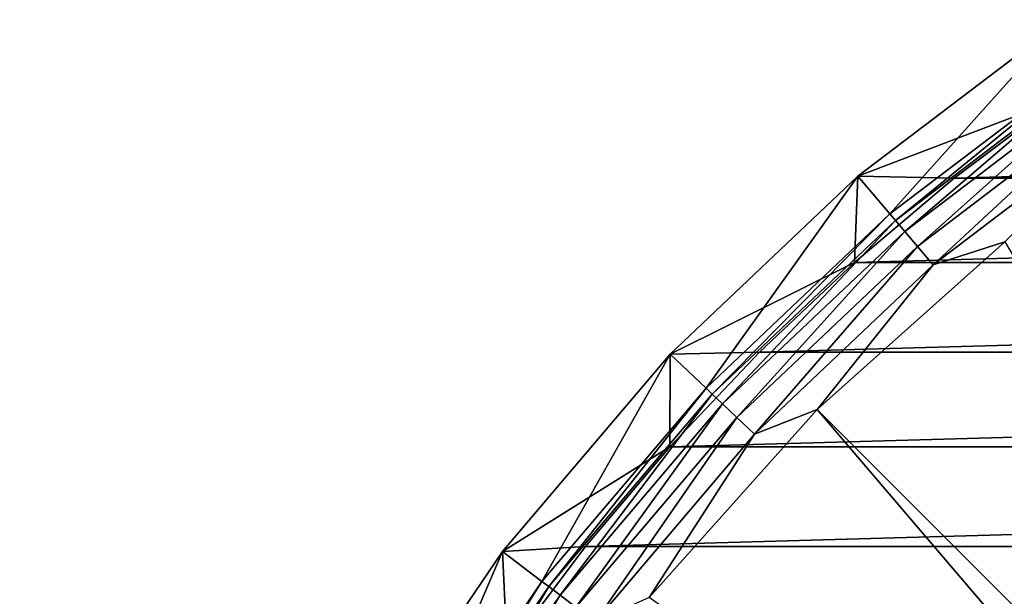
# Model space of a CAD drawing. Header units: metres. Extents: x -109 to 109, y -19 to 107.
# Tile 254 of 256: x 44 to 57, y 32 to 40. Entities that reach past the tile are written whole.
import ezdxf

# ---------------------------------------------------------------- set-up
doc = ezdxf.new("R2010")
doc.units = ezdxf.units.M
doc.layers.add('solid_21_412_310_XXX', color=7, linetype='CONTINUOUS')

msp = doc.modelspace()

# ---------------------------------------------------------------- linework, layer by layer
at = {"layer": 'solid_21_412_310_XXX'}
for points in [[(58.261177, 40.125546, 71.205002), (55.459774, 37.995937, 71.205002), (58.185493, 39.037781, 71.355003)], [(55.895187, 37.483677, 67.392159), (55.459774, 37.995937, 71.205002), (58.261177, 40.125546, 71.205002)], [(58.63871, 39.569248, 67.392159), (55.895187, 37.483677, 67.392159), (58.261177, 40.125546, 71.205002)], [(55.969494, 37.396198, 66.991409), (55.895187, 37.483677, 67.392159), (58.63871, 39.569248, 67.392159)], [(58.703121, 39.474247, 66.991409), (55.969494, 37.396198, 66.991409), (58.63871, 39.569248, 67.392159)], [(56.096573, 37.24659, 66.621765), (55.969494, 37.396198, 66.991409), (58.703121, 39.474247, 66.991409)], [(58.813278, 39.311779, 66.621765), (56.096573, 37.24659, 66.621765), (58.703121, 39.474247, 66.991409)], [(56.270672, 37.041626, 66.301064), (56.096573, 37.24659, 66.621765), (58.813278, 39.311779, 66.621765)], [(58.964199, 39.089191, 66.301064), (56.270672, 37.041626, 66.301064), (58.813278, 39.311779, 66.621765)], [(55.459774, 37.995937, 71.205002), (56.767059, 37.970299, 71.355003), (58.185493, 39.037781, 71.355003)], [(58.964199, 39.089191, 66.301064), (56.484165, 36.790279, 66.043358), (56.270672, 37.041626, 66.301064)], [(58.964199, 39.089191, 66.301064), (59.149265, 38.816235, 66.043358), (56.484165, 36.790279, 66.043358)], [(94.814476, 39.037804, 71.355003), (58.185493, 39.037781, 71.355003), (56.767059, 37.970299, 71.355003)], [(96.232925, 37.970314, 71.355003), (94.814476, 39.037804, 71.355003), (56.767059, 37.970299, 71.355003)], [(57.457302, 37.104607, 65.860069), (56.484165, 36.790279, 66.043358), (59.149265, 38.816235, 66.043358)], [(55.459774, 37.995937, 71.205002), (52.905216, 35.576122, 71.205002), (55.410389, 36.824696, 71.355003)], [(53.393238, 35.113705, 67.392159), (52.905216, 35.576122, 71.205002), (55.459774, 37.995937, 71.205002)], [(55.895187, 37.483677, 67.392159), (53.393238, 35.113705, 67.392159), (55.459774, 37.995937, 71.205002)], [(55.459774, 37.995937, 71.205002), (55.410389, 36.824696, 71.355003), (56.767059, 37.970299, 71.355003)], [(96.232925, 37.970314, 71.355003), (56.767059, 37.970299, 71.355003), (55.410389, 36.824696, 71.355003)], [(97.589584, 36.824722, 71.355003), (96.232925, 37.970314, 71.355003), (55.410389, 36.824696, 71.355003)], [(53.476566, 35.034771, 66.991409), (53.393238, 35.113705, 67.392159), (55.895187, 37.483677, 67.392159)], [(55.969494, 37.396198, 66.991409), (53.476566, 35.034771, 66.991409), (55.895187, 37.483677, 67.392159)], [(53.619076, 34.89978, 66.621765), (53.476566, 35.034771, 66.991409), (55.969494, 37.396198, 66.991409)], [(56.096573, 37.24659, 66.621765), (53.619076, 34.89978, 66.621765), (55.969494, 37.396198, 66.991409)], [(53.814312, 34.71484, 66.301064), (53.619076, 34.89978, 66.621765), (56.096573, 37.24659, 66.621765)], [(56.270672, 37.041626, 66.301064), (53.814312, 34.71484, 66.301064), (56.096573, 37.24659, 66.621765)], [(57.457302, 37.104607, 65.860069), (54.903461, 34.822357, 65.860069), (56.484165, 36.790279, 66.043358)], [(64.687607, 25.038212, 60.82386), (54.903461, 34.822357, 65.860069), (57.457302, 37.104607, 65.860069)], [(56.270672, 37.041626, 66.301064), (54.053734, 34.488052, 66.043358), (53.814312, 34.71484, 66.301064)], [(56.270672, 37.041626, 66.301064), (56.484165, 36.790279, 66.043358), (54.053734, 34.488052, 66.043358)], [(52.905216, 35.576122, 71.205002), (54.120739, 35.605438, 71.355003), (55.410389, 36.824696, 71.355003)], [(54.903461, 34.822357, 65.860069), (54.053734, 34.488052, 66.043358), (56.484165, 36.790279, 66.043358)], [(97.589584, 36.824722, 71.355003), (55.410389, 36.824696, 71.355003), (54.120739, 35.605438, 71.355003)], [(98.879234, 35.605461, 71.355003), (97.589584, 36.824722, 71.355003), (54.120739, 35.605438, 71.355003)], [(52.905216, 35.576122, 71.205002), (50.627167, 32.89423, 71.205002), (52.900799, 34.31506, 71.355003)], [(51.162193, 32.487118, 67.392159), (50.627167, 32.89423, 71.205002), (52.905216, 35.576122, 71.205002)], [(53.393238, 35.113705, 67.392159), (51.162193, 32.487118, 67.392159), (52.905216, 35.576122, 71.205002)], [(98.879234, 35.605461, 71.355003), (54.120739, 35.605438, 71.355003), (52.900799, 34.31506, 71.355003)], [(100.099182, 34.315086, 71.355003), (98.879234, 35.605461, 71.355003), (52.900799, 34.31506, 71.355003)], [(52.905216, 35.576122, 71.205002), (52.900799, 34.31506, 71.355003), (54.120739, 35.605438, 71.355003)], [(51.253567, 32.417656, 66.991409), (51.162193, 32.487118, 67.392159), (53.393238, 35.113705, 67.392159)], [(53.476566, 35.034771, 66.991409), (51.253567, 32.417656, 66.991409), (53.393238, 35.113705, 67.392159)], [(51.409836, 32.298862, 66.621765), (51.253567, 32.417656, 66.991409), (53.476566, 35.034771, 66.991409)], [(53.619076, 34.89978, 66.621765), (51.409836, 32.298862, 66.621765), (53.476566, 35.034771, 66.991409)], [(51.623928, 32.136116, 66.301064), (51.409836, 32.298862, 66.621765), (53.619076, 34.89978, 66.621765)], [(53.814312, 34.71484, 66.301064), (51.623928, 32.136116, 66.301064), (53.619076, 34.89978, 66.621765)], [(54.903461, 34.822357, 65.860069), (52.621212, 32.268517, 65.860069), (54.053734, 34.488052, 66.043358)], [(63.940327, 24.240351, 60.82386), (52.621212, 32.268517, 65.860069), (54.903461, 34.822357, 65.860069)], [(64.687607, 25.038212, 60.82386), (63.940327, 24.240351, 60.82386), (54.903461, 34.822357, 65.860069)], [(53.814312, 34.71484, 66.301064), (51.886463, 31.936543, 66.043358), (51.623928, 32.136116, 66.301064)], [(53.814312, 34.71484, 66.301064), (54.053734, 34.488052, 66.043358), (51.886463, 31.936543, 66.043358)], [(52.621212, 32.268517, 65.860069), (51.886463, 31.936543, 66.043358), (54.053734, 34.488052, 66.043358)], [(50.627167, 32.89423, 71.205002), (51.755684, 32.958977, 71.355003), (52.900799, 34.31506, 71.355003)], [(100.099182, 34.315086, 71.355003), (52.900799, 34.31506, 71.355003), (51.755684, 32.958977, 71.355003)], [(101.244278, 32.959023, 71.355003), (100.099182, 34.315086, 71.355003), (51.755684, 32.958977, 71.355003)], [(50.627167, 32.89423, 71.205002), (50.688076, 31.540377, 71.355003), (51.755684, 32.958977, 71.355003)], [(101.244278, 32.959023, 71.355003), (51.755684, 32.958977, 71.355003), (50.688076, 31.540377, 71.355003)], [(102.311905, 31.540405, 71.355003), (101.244278, 32.959023, 71.355003), (50.688076, 31.540377, 71.355003)], [(50.627167, 32.89423, 71.205002), (48.652164, 29.981356, 71.205002), (50.688076, 31.540377, 71.355003)], [(49.22821, 29.634706, 67.392159), (48.652164, 29.981356, 71.205002), (50.627167, 32.89423, 71.205002)], [(51.162193, 32.487118, 67.392159), (49.22821, 29.634706, 67.392159), (50.627167, 32.89423, 71.205002)], [(54.70018, 30.382071, 2.693295), (36.537788, 32.68021, 1.240474), (36.537788, 32.651669, 3.531988)], [(54.70018, 30.351757, -3.371934), (36.537788, 32.642673, -3.073336), (36.537788, 32.68021, 1.240474)], [(54.70018, 30.382071, 2.693295), (54.70018, 30.351757, -3.371934), (36.537788, 32.68021, 1.240474)], [(54.70018, 30.382071, 2.693295), (36.537788, 32.651669, 3.531988), (36.537788, 32.599533, 5.440748)], [(54.70018, 30.351757, -3.371934), (36.537788, 32.507732, -7.180064), (36.537788, 32.642673, -3.073336)], [(36.537788, 32.599533, 5.440748), (36.537811, 32.394135, 9.504107), (54.523602, 30.178337, 8.785137)], [(54.70018, 30.382071, 2.693295), (36.537788, 32.599533, 5.440748), (54.523602, 30.178337, 8.785137)], [(53.395588, 30.270796, -9.533984), (36.537788, 32.507732, -7.180064), (54.700211, 30.112732, -9.43431)], [(54.70018, 30.351757, -3.371934), (54.700211, 30.112732, -9.43431), (36.537788, 32.507732, -7.180064)], [(51.521145, 30.498051, -9.672821), (36.537788, 32.507732, -7.180064), (53.395588, 30.270796, -9.533984)], [(49.646263, 30.725599, -9.806549), (36.537788, 32.507732, -7.180064), (51.521145, 30.498051, -9.672821)], [(47.771423, 30.953444, -9.935157), (36.537788, 32.507732, -7.180064), (49.646263, 30.725599, -9.806549)], [(45.897312, 31.181562, -10.058659), (36.537788, 32.507732, -7.180064), (47.771423, 30.953444, -9.935157)], [(44.024429, 31.409981, -10.177065), (36.537788, 32.507732, -7.180064), (45.897312, 31.181562, -10.058659)], [(49.326561, 29.575533, 66.991409), (49.22821, 29.634706, 67.392159), (51.162193, 32.487118, 67.392159)], [(51.253567, 32.417656, 66.991409), (49.326561, 29.575533, 66.991409), (51.162193, 32.487118, 67.392159)], [(49.494759, 29.474333, 66.621765), (49.326561, 29.575533, 66.991409), (51.253567, 32.417656, 66.991409)], [(51.409836, 32.298862, 66.621765), (49.494759, 29.474333, 66.621765), (51.253567, 32.417656, 66.991409)], [(54.523602, 30.178337, 8.785137), (36.537811, 32.394135, 9.504107), (42.322544, 31.67631, 9.304688)], [(49.725189, 29.335688, 66.301064), (49.494759, 29.474333, 66.621765), (51.409836, 32.298862, 66.621765)], [(51.623928, 32.136116, 66.301064), (49.725189, 29.335688, 66.301064), (51.409836, 32.298862, 66.621765)]]:
    msp.add_3dface(points, dxfattribs=at)

doc.saveas('drawing.dxf')
